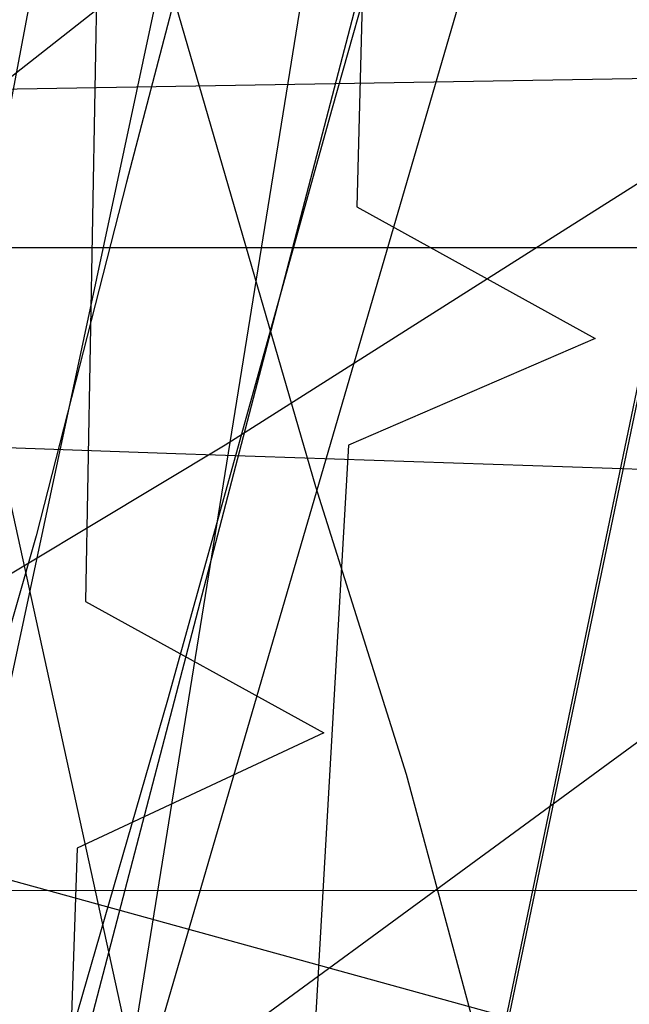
# Model space of a CAD drawing. Header units: millimetres. Extents: x 0 to 1231, y -1 to 564.
# Tile 131 of 163: x 14 to 21.42, y 95.8 to 107.78. Entities that reach past the tile are written whole.
import ezdxf

# ---------------------------------------------------------------- set-up
doc = ezdxf.new("R2010")
doc.units = ezdxf.units.MM
doc.layers.add('1', color=7, linetype='Continuous')

# ---------------------------------------------------------------- blocks, each defined once
blk = doc.blocks.new('PART040')
at = {"layer": '1'}
blk.add_lwpolyline([(45.4, 212.5), (0, 38.7), (41.2, 27.8), (43.3, 30.3), (44, 27.1), (101.8, 13.5), (161.2, 0), (173.4, 37.4), (179.5, 36.2), (194.5, 33.4), (209.6, 30.6), (215.7, 29.6), (221.7, 28.5), (222.3, 28.4), (227.7, 27.4), (245.9, 24.4)], dxfattribs=at)
blk = doc.blocks.new('PART047')
at = {"layer": '1'}
blk.add_lwpolyline([(238.9, 183.1), (204, 185.1), (202.3, 182.2), (201.1, 185.3), (168.1, 188.1), (142.2, 190.6), (116.3, 193.3), (83.2, 197.8), (81.3, 195), (80.3, 198.2), (33, 207.3), (0, 33.7), (46.9, 25.6), (48.9, 28.3), (49.8, 25.1), (85.6, 18.9), (166.2, 2.4), (168.2, 5), (169.1, 1.8), (178.3, 0), (191, 37.5), (238.8, 29.5)], dxfattribs=at)
blk = doc.blocks.new('PART059')
at = {"layer": '1'}
blk.add_lwpolyline([(414, 338.2), (315.5, 336), (248.5, 334.2), (184.9, 332.7), (126.4, 331.8), (124.9, 328.9), (123.4, 331.8), (0, 332.2), (0.2, 97.2), (123.9, 97.1), (125.4, 100), (126.8, 97.1), (178.6, 97), (229.8, 96.3), (290.8, 95.1), (370, 94.3)], dxfattribs=at)
blk = doc.blocks.new('PART078')
at = {"layer": '1'}
blk.add_lwpolyline([(35, 198.6), (0, 34.7), (41.2, 22.8), (43.3, 25.2), (44.1, 22.1), (157.7, 2.9), (159.6, 5.6), (160.6, 2.4), (167.7, 1.2), (177.8, 34), (221.5, 26.5), (263.7, 19.5)], dxfattribs=at)
blk = doc.blocks.new('PART091')
at = {"layer": '1'}
blk.add_lwpolyline([(507.3, 375.4), (320.8, 368.5), (231.6, 364), (186.9, 362), (143.8, 360.5), (142.4, 357.5), (140.8, 360.5), (85.1, 360.4), (0, 360.2), (0, 106.7), (71.1, 107.9), (106.6, 108.2), (140.7, 108.2), (142.2, 111.2), (143.6, 108.1), (183.4, 106.7), (261.2, 103.6), (351.4, 100.2), (363.8, 99.6)], dxfattribs=at)
blk = doc.blocks.new('PART098')
at = {"layer": '1'}
blk.add_lwpolyline([(99.8, 0.7), (128.8, 178.4), (126.2, 180.3), (129.3, 181.3), (133.1, 204.1), (41, 204.3), (31.1, 192.8), (0, 0)], close=True, dxfattribs=at)
blk = doc.blocks.new('PART127')
at = {"layer": '1'}
blk.add_lwpolyline([(18.1, 171.2), (18.4, 159.8), (18.4, 139.9), (21.3, 138.4), (18.4, 136.9), (18.4, 117), (18.1, 105.5), (21, 103.9), (18, 102.6), (17.3, 90.4)], dxfattribs=at)
blk = doc.blocks.new('PART129')
at = {"layer": '1'}
blk.add_lwpolyline([(14.2, 164.8), (14.7, 150.1), (17.7, 148.7), (14.8, 147.1), (15, 136.3), (15.1, 125.4), (18, 123.9), (15.1, 122.4), (15, 111.6), (14.8, 100.7), (17.7, 99.1), (14.7, 97.7), (14.2, 83)], dxfattribs=at)
blk = doc.blocks.new('PART137')
at = {"layer": '1'}
blk.add_lwpolyline([(20.5, 184.3), (14.5, 158.7), (11.4, 146.1), (8.3, 133.8), (6.8, 127.8), (5.4, 122.1), (3.9, 116.5), (3.2, 113.4), (2.6, 111.1), (1.3, 105.9), (0, 101), (6.5, 99.3), (13.2, 97.5), (20.1, 95.6)], dxfattribs=at)
blk = doc.blocks.new('PART143')
at = {"layer": '1'}
blk.add_lwpolyline([(108.9, 115.1), (93.9, 117.6), (83.3, 110.6), (78.9, 111.3), (74.6, 111.9), (66.4, 113.1), (60.6, 113.8), (54.7, 114.5), (48.7, 114.9), (42.7, 115.2), (36.9, 115.2), (32, 114.9), (29.5, 114.5), (27.1, 114), (23.3, 112.8), (19.7, 111.2), (15.7, 108.5), (12.9, 106.3), (10.3, 104), (7.7, 100.8), (6, 98.1), (4.5, 95.2)], dxfattribs=at)
blk = doc.blocks.new('PART146')
at = {"layer": '1'}
blk.add_lwpolyline([(105, 0), (105, 105), (0, 105), (0, 0)], close=True, dxfattribs=at)
blk = doc.blocks.new('PART161')
at = {"layer": '1'}
blk.add_lwpolyline([(54.2, 7.5), (82, 140.8), (29.3, 140.7), (0, 0)], close=True, dxfattribs=at)
blk = doc.blocks.new('PART168')
at = {"layer": '1'}
blk.add_lwpolyline([(32.3, 113.1), (30.2, 111.6), (25.5, 108.3), (20.6, 105.2), (16.5, 102.6), (12.5, 100.2), (8.4, 97.8), (4.4, 95.6)], dxfattribs=at)
blk = doc.blocks.new('PART191')
at = {"layer": '1'}
blk.add_lwpolyline([(82, 140.9), (27.8, 133.3), (0, 0), (52.6, 0.1)], close=True, dxfattribs=at)
blk = doc.blocks.new('PART192')
at = {"layer": '1'}
blk.add_lwpolyline([(35.7, 168.6), (31.1, 152.9), (26.6, 137.2), (22.1, 121.6), (19.9, 114.1), (17.8, 106.7), (15.8, 99.5), (13.8, 92.6), (12.2, 87), (9.2, 75.8), (7.6, 70), (5.9, 63.9), (4.1, 57.4), (3.2, 53.9), (2.2, 50.2), (1.2, 46.4), (0, 42.3), (39.1, 33.4), (155.7, 6.9), (166.7, 45.6)], dxfattribs=at)
blk = doc.blocks.new('PART199')
at = {"layer": '1'}
blk.add_lwpolyline([(30.5, 167.5), (27.9, 156.4), (25.3, 145.6), (22.7, 135), (20.2, 124.8), (17.7, 115), (15.3, 105.8), (14.2, 101.5), (13, 97.3), (10.6, 88.5), (9.3, 84), (7.9, 79.1), (7.1, 76.5), (6.3, 73.8), (5.4, 70.9), (4.5, 67.8), (3.5, 64.4), (2.4, 60.9), (1.3, 57.1), (0, 52.9), (38.9, 43.4), (154.8, 14.9), (166.7, 53.3)], dxfattribs=at)
blk = doc.blocks.new('PART201')
at = {"layer": '1'}
blk.add_lwpolyline([(3.1, 165), (4.7, 154.4), (5.4, 149.9), (6.4, 144.8), (7.7, 138.7), (9.1, 132.6), (10.7, 126.2), (13.7, 115.5), (17.6, 102.1), (18.7, 98.6), (19.7, 94.9)], dxfattribs=at)
blk = doc.blocks.new('PART209')
at = {"layer": '1'}
blk.add_lwpolyline([(0, 368.3), (0, 102.9), (5, 102.8), (10.3, 102.7), (15.9, 102.5), (21.8, 102.3), (27.8, 102.2), (34.1, 102), (40.5, 101.8), (47, 101.6), (60.4, 101.3), (73.9, 100.9), (87.4, 100.4), (100.6, 100), (107.7, 99.8), (114.6, 99.6), (128.5, 99.2), (148.1, 98.7), (167.8, 98.2), (208.8, 96.9), (243.1, 95.9)], dxfattribs=at)
blk = doc.blocks.new('PART218')
at = {"layer": '1'}
blk.add_lwpolyline([(54.1, 7.6), (81.9, 140.8), (29.3, 140.7), (0, 0)], close=True, dxfattribs=at)
blk = doc.blocks.new('PART243')
at = {"layer": '1'}
blk.add_lwpolyline([(43.4, 190.1), (32, 151.1), (26.3, 131.7), (19.7, 109.2), (13.1, 86.6)], dxfattribs=at)
blk = doc.blocks.new('PART248')
at = {"layer": '1'}
blk.add_lwpolyline([(119.4, 170.9), (103.3, 159), (0, 83.2), (0.1, 70.3), (112.6, 9.5), (130.2, 0), (133.9, 4.5), (137.3, 8.7), (139.2, 10.9), (141.2, 12.9), (143.4, 14.9), (145.6, 16.7), (150.4, 20.2), (155.5, 23.5), (159, 25.5)], dxfattribs=at)
blk = doc.blocks.new('PART251')
at = {"layer": '1'}
blk.add_lwpolyline([(0, 164), (1.1, 159), (2.3, 153.9), (3.5, 148.5), (4.8, 142.9), (6.1, 137.2), (7.4, 131.3), (10.1, 119), (12.9, 106.4), (15.7, 93.6)], dxfattribs=at)

msp = doc.modelspace()

# ---------------------------------------------------------------- block references
for name in ['PART209', 'PART091', 'PART059', 'PART201', 'PART127', 'PART137', 'PART199', 'PART251', 'PART129', 'PART040', 'PART192', 'PART243', 'PART047', 'PART098', 'PART078', 'PART248', 'PART191', 'PART161', 'PART218', 'PART168', 'PART143', 'PART146']:
    msp.add_blockref(name, (0, 0))

doc.saveas('drawing.dxf')
